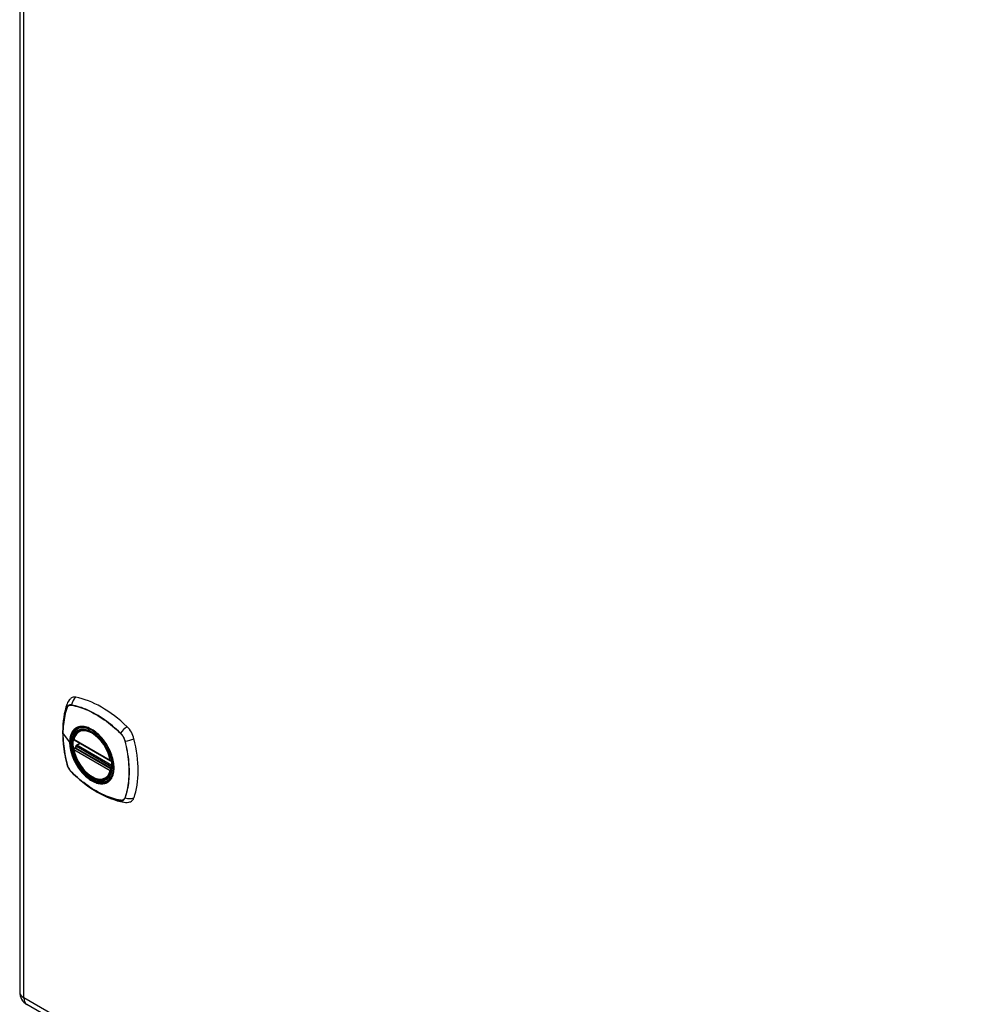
# Model space of a CAD drawing. Header units: inches. Extents: x 5 to 160, y 9 to 87.
# Tile 198 of 203: x 139 to 150, y 53 to 64. Entities that reach past the tile are written whole.
import ezdxf

# ---------------------------------------------------------------- set-up
doc = ezdxf.new("R2010")
doc.units = ezdxf.units.IN
doc.header["$MEASUREMENT"] = 0
doc.layers.add('Visible Edges(ANSI)', color=7, linetype='Continuous', lineweight=25)
doc.layers.add('Visible Tangent Edges(ANSI)', color=7, linetype='Continuous', lineweight=25)

msp = doc.modelspace()

# ---------------------------------------------------------------- linework, layer by layer
at = {"layer": 'Visible Edges(ANSI)'}
for p, q in [((138.589, 86.667), (138.589, 52.754)), ((139.265, 55.726), (139.275, 55.732)), ((139.208, 55.622), (139.622, 55.384)), ((139.208, 55.526), (139.222, 55.534)), ((139.227, 55.546), (139.227, 55.548)), ((139.233, 55.56), (139.274, 55.584)), ((139.577, 55.184), (139.587, 55.19)), ((138.67, 52.615), (159.597, 40.564))]:
    msp.add_line(p, q, dxfattribs=at)
at = {"layer": 'Visible Edges(ANSI)', "flags": 128}
for points in [[(139.171, 56.093), (139.163, 56.086), (139.156, 56.079), (139.144, 56.063), (139.134, 56.047), (139.127, 56.031)], [(139.127, 56.031), (139.115, 55.994), (139.105, 55.956), (139.096, 55.917), (139.089, 55.877), (139.084, 55.837), (139.08, 55.796), (139.078, 55.753), (139.077, 55.711), (139.078, 55.667), (139.08, 55.623), (139.084, 55.579), (139.089, 55.534), (139.096, 55.488), (139.104, 55.443), (139.113, 55.397), (139.124, 55.351)], [(139.202, 55.635), (139.206, 55.65), (139.212, 55.664), (139.218, 55.677), (139.225, 55.689), (139.234, 55.7), (139.243, 55.71), (139.253, 55.719), (139.265, 55.726)], [(139.519, 55.645), (139.537, 55.623), (139.554, 55.599), (139.571, 55.575), (139.586, 55.55), (139.6, 55.524), (139.613, 55.498), (139.624, 55.471), (139.634, 55.444)], [(139.222, 55.534), (139.224, 55.536), (139.226, 55.539), (139.227, 55.543), (139.227, 55.546)], [(139.577, 55.184), (139.565, 55.178), (139.553, 55.173), (139.541, 55.17), (139.527, 55.168), (139.514, 55.168), (139.5, 55.169), (139.486, 55.171), (139.471, 55.174), (139.457, 55.179), (139.442, 55.185), (139.427, 55.192), (139.413, 55.2), (139.398, 55.209), (139.383, 55.219), (139.369, 55.23), (139.355, 55.242), (139.341, 55.255), (139.328, 55.269), (139.315, 55.284), (139.302, 55.299), (139.29, 55.315), (139.278, 55.332), (139.267, 55.349), (139.257, 55.367), (139.247, 55.384), (139.239, 55.403), (139.23, 55.421), (139.223, 55.44), (139.216, 55.458), (139.211, 55.477), (139.206, 55.495), (139.202, 55.514)], [(139.124, 55.351), (139.128, 55.336), (139.134, 55.322), (139.14, 55.309), (139.147, 55.296), (139.154, 55.283), (139.163, 55.271), (139.173, 55.26), (139.183, 55.249)], [(139.183, 55.249), (139.218, 55.216), (139.253, 55.185), (139.288, 55.155), (139.324, 55.127), (139.36, 55.1), (139.397, 55.074), (139.434, 55.051), (139.471, 55.028), (139.508, 55.008), (139.546, 54.989), (139.584, 54.971), (139.622, 54.956), (139.659, 54.942), (139.697, 54.93), (139.735, 54.921), (139.773, 54.913)], [(139.773, 54.913), (139.79, 54.911), (139.809, 54.911), (139.829, 54.913), (139.839, 54.916), (139.848, 54.919)]]:
    msp.add_lwpolyline(points, dxfattribs=at)
at = {"layer": 'Visible Edges(ANSI)'}
for centre, radius, start, end in [((139.214, 55.632), 0.0118, 166.5789, 240.064), ((139.239, 55.55), 0.0118, 119.936, 187.8207), ((139.214, 55.516), 0.0118, 119.936, 190.602), ((139.628, 55.394), 0.0118, 240.064, 282.6676), ((138.75, 52.754), 0.161, 180, 240.064)]:
    msp.add_arc(centre, radius, start, end, dxfattribs=at)
for centre, major_axis, start_param, end_param in [((139.268, 55.946), (-0.088, 0.154), 5.827357, 6.382176), ((139.518, 54.948), (-0.639, 1.109), 5.172085, 5.827357), ((139.414, 55.451), (0.157, -0.273), 2.362013, 7.062765), ((139.769, 55.657), (0.088, -0.154), 1.114968, 2.030492), ((139.031, 55.792), (-0.639, 1.109), 3.601288, 4.256561), ((139.769, 55.077), (0.088, -0.154), 6.184194, 6.742881)]:
    msp.add_ellipse(centre, major_axis=major_axis, ratio=0.578093, start_param=start_param, end_param=end_param, dxfattribs=at)
msp.add_ellipse((139.41, 55.449), major_axis=(0.16, -0.277), ratio=0.578093, dxfattribs=at)
at = {"layer": 'Visible Tangent Edges(ANSI)'}
for p, q in [((138.636, 52.689), (138.636, 86.602)), ((139.128, 55.986), (139.128, 55.986)), ((139.179, 56.016), (139.18, 56.016)), ((139.082, 55.692), (139.157, 55.594)), ((139.734, 55.697), (139.734, 55.697)), ((139.619, 55.389), (139.205, 55.627)), ((139.214, 55.526), (139.225, 55.532)), ((139.225, 55.532), (139.635, 55.296)), ((139.636, 55.313), (139.233, 55.545)), ((139.239, 55.56), (139.277, 55.582)), ((139.636, 55.331), (139.239, 55.56)), ((139.786, 55.607), (139.786, 55.607)), ((139.205, 55.511), (139.619, 55.273)), ((139.628, 55.287), (139.214, 55.526)), ((139.128, 55.344), (139.128, 55.345)), ((139.18, 55.255), (139.179, 55.255)), ((139.635, 55.291), (139.628, 55.287)), ((139.734, 54.935), (139.734, 54.935)), ((139.786, 54.966), (139.786, 54.965)), ((159.564, 40.638), (138.636, 52.689))]:
    msp.add_line(p, q, dxfattribs=at)
at = {"layer": 'Visible Tangent Edges(ANSI)', "flags": 128}
for points in [[(139.127, 55.988), (139.12, 55.966), (139.113, 55.944), (139.107, 55.921), (139.102, 55.897), (139.097, 55.873), (139.093, 55.849), (139.089, 55.824), (139.086, 55.798), (139.084, 55.772), (139.082, 55.746), (139.081, 55.719), (139.081, 55.692), (139.081, 55.665), (139.082, 55.637), (139.084, 55.609), (139.086, 55.581), (139.089, 55.552), (139.093, 55.523), (139.097, 55.494), (139.102, 55.464), (139.107, 55.435), (139.113, 55.405), (139.12, 55.375), (139.127, 55.345)], [(139.082, 55.692), (139.082, 55.705), (139.082, 55.719), (139.082, 55.732), (139.083, 55.745), (139.084, 55.759), (139.084, 55.772), (139.086, 55.785), (139.087, 55.797), (139.088, 55.81), (139.09, 55.823), (139.091, 55.835), (139.093, 55.848), (139.095, 55.86), (139.097, 55.872), (139.1, 55.884), (139.102, 55.896), (139.105, 55.908), (139.108, 55.919), (139.111, 55.931), (139.114, 55.942), (139.117, 55.953), (139.12, 55.964), (139.124, 55.975), (139.128, 55.986)], [(139.18, 56.018), (139.177, 56.019), (139.174, 56.019), (139.171, 56.019), (139.168, 56.019), (139.165, 56.019), (139.162, 56.019), (139.159, 56.019), (139.157, 56.018), (139.154, 56.017), (139.152, 56.016), (139.149, 56.015), (139.147, 56.014), (139.145, 56.013), (139.143, 56.011), (139.141, 56.009), (139.139, 56.007), (139.137, 56.005), (139.135, 56.003), (139.133, 56.001), (139.132, 55.999), (139.131, 55.996), (139.129, 55.994), (139.128, 55.991), (139.127, 55.988)], [(139.128, 55.986), (139.129, 55.989), (139.13, 55.992), (139.131, 55.994), (139.133, 55.997), (139.134, 55.999), (139.136, 56.001), (139.138, 56.003), (139.139, 56.005), (139.141, 56.007), (139.143, 56.009), (139.145, 56.01), (139.148, 56.011), (139.15, 56.013), (139.152, 56.014), (139.155, 56.015), (139.157, 56.015), (139.16, 56.016), (139.162, 56.016), (139.165, 56.017), (139.168, 56.017), (139.171, 56.017), (139.174, 56.017), (139.176, 56.017), (139.179, 56.016)], [(139.736, 55.698), (139.713, 55.72), (139.69, 55.74), (139.668, 55.76), (139.645, 55.78), (139.621, 55.799), (139.598, 55.817), (139.575, 55.834), (139.551, 55.851), (139.528, 55.867), (139.504, 55.883), (139.48, 55.897), (139.457, 55.911), (139.433, 55.925), (139.41, 55.937), (139.386, 55.949), (139.363, 55.96), (139.34, 55.97), (139.316, 55.979), (139.293, 55.988), (139.27, 55.995), (139.247, 56.002), (139.224, 56.009), (139.202, 56.014), (139.18, 56.018)], [(139.18, 56.016), (139.202, 56.012), (139.225, 56.006), (139.247, 56), (139.27, 55.993), (139.293, 55.986), (139.316, 55.977), (139.339, 55.968), (139.363, 55.958), (139.386, 55.947), (139.409, 55.936), (139.433, 55.923), (139.456, 55.91), (139.48, 55.896), (139.503, 55.881), (139.527, 55.866), (139.55, 55.85), (139.574, 55.833), (139.597, 55.816), (139.62, 55.797), (139.643, 55.778), (139.666, 55.759), (139.689, 55.739), (139.712, 55.718), (139.734, 55.697)], [(139.161, 55.592), (139.161, 55.616), (139.164, 55.638), (139.168, 55.659), (139.175, 55.679), (139.182, 55.697), (139.192, 55.713), (139.202, 55.728), (139.215, 55.74), (139.229, 55.751), (139.244, 55.759), (139.26, 55.765), (139.277, 55.769), (139.295, 55.77), (139.315, 55.769), (139.334, 55.766), (139.355, 55.761), (139.375, 55.753), (139.396, 55.744), (139.417, 55.732), (139.438, 55.718), (139.459, 55.702), (139.479, 55.685), (139.499, 55.665), (139.518, 55.645)], [(139.248, 55.765), (139.246, 55.765), (139.245, 55.764), (139.243, 55.763), (139.242, 55.763), (139.24, 55.762), (139.239, 55.761), (139.238, 55.761), (139.236, 55.76), (139.235, 55.759), (139.233, 55.758), (139.232, 55.758), (139.231, 55.757), (139.229, 55.756), (139.228, 55.755), (139.226, 55.754), (139.225, 55.754), (139.224, 55.753), (139.222, 55.752), (139.221, 55.751), (139.22, 55.75), (139.218, 55.749), (139.217, 55.748), (139.216, 55.747), (139.215, 55.746)], [(139.57, 55.58), (139.558, 55.597), (139.546, 55.613), (139.534, 55.629), (139.521, 55.645), (139.508, 55.659), (139.495, 55.673), (139.481, 55.687), (139.467, 55.699), (139.453, 55.711), (139.438, 55.721), (139.424, 55.731), (139.409, 55.74), (139.395, 55.748), (139.38, 55.755), (139.366, 55.761), (139.351, 55.765), (139.337, 55.769), (139.323, 55.772), (139.31, 55.773), (139.297, 55.774), (139.284, 55.773), (139.271, 55.772), (139.259, 55.769), (139.248, 55.765)], [(139.128, 55.345), (139.124, 55.36), (139.12, 55.375), (139.117, 55.39), (139.114, 55.405), (139.111, 55.42), (139.108, 55.434), (139.105, 55.449), (139.102, 55.464), (139.1, 55.479), (139.097, 55.493), (139.095, 55.508), (139.093, 55.523), (139.091, 55.537), (139.09, 55.552), (139.088, 55.566), (139.087, 55.58), (139.086, 55.595), (139.084, 55.609), (139.084, 55.623), (139.083, 55.637), (139.082, 55.651), (139.082, 55.665), (139.082, 55.678), (139.082, 55.692)], [(139.215, 55.746), (139.21, 55.742), (139.206, 55.738), (139.201, 55.733), (139.197, 55.729), (139.194, 55.724), (139.19, 55.719), (139.186, 55.713), (139.183, 55.708), (139.18, 55.702), (139.177, 55.696), (139.174, 55.69), (139.172, 55.684), (139.169, 55.677), (139.167, 55.67), (139.165, 55.663), (139.163, 55.656), (139.162, 55.649), (139.161, 55.642), (139.159, 55.634), (139.158, 55.626), (139.158, 55.618), (139.157, 55.61), (139.157, 55.602), (139.157, 55.594)], [(139.734, 55.697), (139.737, 55.694), (139.74, 55.69), (139.743, 55.687), (139.746, 55.684), (139.749, 55.681), (139.751, 55.677), (139.754, 55.674), (139.757, 55.67), (139.759, 55.667), (139.762, 55.663), (139.764, 55.659), (139.766, 55.655), (139.768, 55.651), (139.77, 55.647), (139.772, 55.643), (139.774, 55.639), (139.776, 55.635), (139.778, 55.631), (139.78, 55.627), (139.781, 55.623), (139.782, 55.619), (139.784, 55.615), (139.785, 55.611), (139.786, 55.607)], [(139.788, 55.607), (139.787, 55.611), (139.786, 55.615), (139.785, 55.62), (139.783, 55.624), (139.782, 55.628), (139.78, 55.632), (139.778, 55.636), (139.776, 55.64), (139.775, 55.644), (139.772, 55.648), (139.77, 55.652), (139.768, 55.656), (139.766, 55.66), (139.763, 55.664), (139.761, 55.668), (139.758, 55.672), (139.756, 55.675), (139.753, 55.679), (139.75, 55.682), (139.747, 55.686), (139.744, 55.689), (139.742, 55.692), (139.739, 55.695), (139.736, 55.698)], [(139.157, 55.594), (139.157, 55.585), (139.157, 55.576), (139.158, 55.568), (139.158, 55.559), (139.159, 55.55), (139.161, 55.541), (139.162, 55.532), (139.163, 55.523), (139.165, 55.514), (139.167, 55.504), (139.169, 55.495), (139.172, 55.486), (139.174, 55.477), (139.177, 55.467), (139.18, 55.458), (139.183, 55.448), (139.186, 55.439), (139.19, 55.43), (139.194, 55.42), (139.197, 55.411), (139.202, 55.401), (139.206, 55.392), (139.21, 55.383), (139.215, 55.374)], [(139.634, 55.444), (139.647, 55.396), (139.656, 55.349), (139.659, 55.305), (139.656, 55.264), (139.647, 55.226), (139.634, 55.194), (139.615, 55.167), (139.592, 55.147), (139.565, 55.134), (139.534, 55.127), (139.501, 55.128), (139.465, 55.136), (139.428, 55.151), (139.391, 55.172), (139.354, 55.2), (139.318, 55.233), (139.285, 55.271), (139.254, 55.313), (139.227, 55.358), (139.204, 55.405), (139.185, 55.453), (139.172, 55.501), (139.163, 55.547), (139.161, 55.592)], [(139.222, 55.534), (139.222, 55.534), (139.221, 55.534), (139.221, 55.534), (139.221, 55.534), (139.221, 55.534), (139.222, 55.534), (139.222, 55.534), (139.222, 55.534), (139.222, 55.534), (139.222, 55.534), (139.222, 55.534), (139.222, 55.534), (139.222, 55.534), (139.222, 55.533), (139.222, 55.533), (139.222, 55.533), (139.222, 55.533), (139.223, 55.533), (139.223, 55.533), (139.223, 55.533), (139.223, 55.533), (139.223, 55.533), (139.223, 55.533), (139.224, 55.533)], [(139.222, 55.534), (139.222, 55.534), (139.222, 55.534), (139.222, 55.534), (139.222, 55.534), (139.222, 55.534), (139.222, 55.534), (139.222, 55.534), (139.222, 55.534), (139.222, 55.534), (139.222, 55.534), (139.222, 55.534), (139.222, 55.534), (139.222, 55.534), (139.222, 55.534), (139.222, 55.534), (139.222, 55.534), (139.222, 55.534), (139.222, 55.534), (139.222, 55.534), (139.222, 55.534), (139.222, 55.534), (139.222, 55.534), (139.222, 55.534), (139.222, 55.534)], [(139.224, 55.533), (139.224, 55.533), (139.224, 55.533), (139.224, 55.533), (139.224, 55.533), (139.224, 55.533), (139.224, 55.533), (139.224, 55.533), (139.224, 55.533), (139.224, 55.533), (139.224, 55.533), (139.224, 55.533), (139.224, 55.533), (139.224, 55.533), (139.224, 55.533), (139.225, 55.533), (139.225, 55.532), (139.225, 55.532), (139.225, 55.532), (139.225, 55.532), (139.225, 55.532), (139.225, 55.532), (139.225, 55.532), (139.225, 55.532), (139.225, 55.532)], [(139.227, 55.547), (139.227, 55.547), (139.227, 55.547), (139.227, 55.547), (139.227, 55.547), (139.227, 55.547), (139.227, 55.547), (139.227, 55.547), (139.227, 55.547), (139.227, 55.547), (139.227, 55.547), (139.227, 55.547), (139.227, 55.547), (139.227, 55.547), (139.227, 55.546), (139.227, 55.546), (139.227, 55.546), (139.227, 55.546), (139.227, 55.546), (139.227, 55.546), (139.227, 55.546), (139.227, 55.546), (139.227, 55.546), (139.227, 55.546), (139.227, 55.546)], [(139.23, 55.547), (139.23, 55.547), (139.23, 55.547), (139.23, 55.547), (139.23, 55.547), (139.229, 55.547), (139.229, 55.547), (139.229, 55.547), (139.229, 55.547), (139.229, 55.547), (139.229, 55.547), (139.229, 55.547), (139.228, 55.547), (139.228, 55.547), (139.228, 55.547), (139.228, 55.547), (139.228, 55.547), (139.228, 55.547), (139.228, 55.547), (139.228, 55.547), (139.228, 55.547), (139.228, 55.547), (139.227, 55.547), (139.227, 55.547), (139.227, 55.547)], [(139.233, 55.545), (139.233, 55.545), (139.233, 55.545), (139.233, 55.545), (139.233, 55.545), (139.233, 55.545), (139.233, 55.545), (139.232, 55.546), (139.232, 55.546), (139.232, 55.546), (139.232, 55.546), (139.232, 55.546), (139.232, 55.546), (139.232, 55.546), (139.232, 55.546), (139.232, 55.546), (139.231, 55.546), (139.231, 55.546), (139.231, 55.546), (139.231, 55.546), (139.231, 55.546), (139.231, 55.546), (139.231, 55.546), (139.231, 55.547), (139.23, 55.547)], [(139.603, 55.522), (139.602, 55.525), (139.6, 55.527), (139.599, 55.53), (139.598, 55.532), (139.597, 55.535), (139.595, 55.537), (139.594, 55.539), (139.593, 55.542), (139.591, 55.544), (139.59, 55.547), (139.589, 55.549), (139.587, 55.552), (139.586, 55.554), (139.584, 55.556), (139.583, 55.559), (139.581, 55.561), (139.58, 55.563), (139.579, 55.566), (139.577, 55.568), (139.576, 55.571), (139.574, 55.573), (139.573, 55.575), (139.571, 55.578), (139.57, 55.58)], [(139.786, 55.607), (139.793, 55.577), (139.8, 55.547), (139.806, 55.517), (139.812, 55.488), (139.816, 55.458), (139.821, 55.429), (139.824, 55.4), (139.827, 55.372), (139.829, 55.343), (139.831, 55.315), (139.832, 55.288), (139.832, 55.26), (139.832, 55.233), (139.831, 55.207), (139.829, 55.18), (139.827, 55.154), (139.824, 55.129), (139.821, 55.104), (139.817, 55.08), (139.812, 55.056), (139.806, 55.032), (139.8, 55.009), (139.793, 54.987), (139.786, 54.966)], [(139.788, 54.964), (139.795, 54.986), (139.802, 55.008), (139.808, 55.031), (139.813, 55.055), (139.818, 55.079), (139.822, 55.103), (139.826, 55.128), (139.829, 55.154), (139.831, 55.18), (139.832, 55.206), (139.833, 55.233), (139.834, 55.26), (139.833, 55.287), (139.832, 55.315), (139.831, 55.343), (139.829, 55.372), (139.826, 55.4), (139.822, 55.429), (139.818, 55.458), (139.813, 55.488), (139.808, 55.517), (139.802, 55.547), (139.795, 55.577), (139.788, 55.607)], [(139.603, 55.15), (139.612, 55.158), (139.62, 55.167), (139.628, 55.177), (139.635, 55.188), (139.641, 55.2), (139.646, 55.213), (139.651, 55.226), (139.655, 55.24), (139.658, 55.255), (139.66, 55.27), (139.661, 55.286), (139.661, 55.303), (139.661, 55.32), (139.66, 55.338), (139.658, 55.355), (139.655, 55.373), (139.651, 55.392), (139.646, 55.411), (139.641, 55.429), (139.635, 55.448), (139.628, 55.467), (139.62, 55.485), (139.612, 55.504), (139.603, 55.522)], [(139.127, 55.345), (139.128, 55.341), (139.129, 55.337), (139.131, 55.333), (139.132, 55.329), (139.133, 55.324), (139.135, 55.32), (139.137, 55.316), (139.139, 55.312), (139.141, 55.308), (139.143, 55.304), (139.145, 55.3), (139.147, 55.296), (139.149, 55.292), (139.152, 55.288), (139.154, 55.284), (139.157, 55.281), (139.159, 55.277), (139.162, 55.273), (139.165, 55.27), (139.168, 55.267), (139.171, 55.263), (139.174, 55.26), (139.177, 55.257), (139.18, 55.254)], [(139.179, 55.255), (139.176, 55.258), (139.174, 55.261), (139.171, 55.264), (139.168, 55.267), (139.165, 55.271), (139.162, 55.274), (139.16, 55.278), (139.157, 55.281), (139.155, 55.285), (139.152, 55.289), (139.15, 55.292), (139.148, 55.296), (139.145, 55.3), (139.143, 55.304), (139.141, 55.308), (139.139, 55.312), (139.138, 55.316), (139.136, 55.32), (139.134, 55.324), (139.133, 55.328), (139.131, 55.332), (139.13, 55.336), (139.129, 55.34), (139.128, 55.344)], [(139.215, 55.374), (139.216, 55.371), (139.217, 55.369), (139.218, 55.366), (139.22, 55.364), (139.221, 55.362), (139.222, 55.359), (139.224, 55.357), (139.225, 55.354), (139.226, 55.352), (139.228, 55.349), (139.229, 55.347), (139.231, 55.345), (139.232, 55.342), (139.233, 55.34), (139.235, 55.337), (139.236, 55.335), (139.238, 55.333), (139.239, 55.33), (139.24, 55.328), (139.242, 55.326), (139.243, 55.323), (139.245, 55.321), (139.246, 55.319), (139.248, 55.316)], [(139.248, 55.316), (139.259, 55.299), (139.271, 55.283), (139.284, 55.267), (139.297, 55.252), (139.31, 55.237), (139.323, 55.223), (139.337, 55.21), (139.351, 55.197), (139.366, 55.186), (139.38, 55.175), (139.395, 55.165), (139.409, 55.156), (139.424, 55.148), (139.438, 55.142), (139.453, 55.136), (139.467, 55.131), (139.481, 55.127), (139.495, 55.124), (139.508, 55.123), (139.521, 55.122), (139.534, 55.123), (139.547, 55.124), (139.558, 55.127), (139.57, 55.131)], [(139.734, 54.935), (139.712, 54.94), (139.689, 54.945), (139.667, 54.951), (139.644, 54.958), (139.621, 54.966), (139.598, 54.974), (139.575, 54.983), (139.551, 54.993), (139.528, 55.004), (139.504, 55.016), (139.481, 55.028), (139.457, 55.041), (139.434, 55.055), (139.41, 55.07), (139.387, 55.085), (139.363, 55.102), (139.34, 55.118), (139.317, 55.136), (139.293, 55.154), (139.27, 55.173), (139.247, 55.193), (139.225, 55.213), (139.202, 55.233), (139.18, 55.255)], [(139.18, 55.254), (139.202, 55.233), (139.225, 55.212), (139.247, 55.192), (139.27, 55.172), (139.294, 55.153), (139.317, 55.135), (139.34, 55.118), (139.364, 55.101), (139.387, 55.085), (139.411, 55.069), (139.434, 55.055), (139.458, 55.041), (139.481, 55.027), (139.505, 55.015), (139.528, 55.003), (139.552, 54.992), (139.575, 54.982), (139.599, 54.973), (139.622, 54.964), (139.645, 54.957), (139.668, 54.95), (139.691, 54.944), (139.713, 54.938), (139.736, 54.934)], [(139.57, 55.131), (139.571, 55.131), (139.573, 55.132), (139.574, 55.133), (139.576, 55.133), (139.577, 55.134), (139.579, 55.135), (139.58, 55.135), (139.581, 55.136), (139.583, 55.137), (139.584, 55.138), (139.586, 55.138), (139.587, 55.139), (139.589, 55.14), (139.59, 55.141), (139.591, 55.142), (139.593, 55.143), (139.594, 55.143), (139.595, 55.144), (139.597, 55.145), (139.598, 55.146), (139.599, 55.147), (139.6, 55.148), (139.602, 55.149), (139.603, 55.15)], [(139.786, 54.965), (139.785, 54.963), (139.784, 54.96), (139.782, 54.957), (139.781, 54.955), (139.78, 54.953), (139.778, 54.95), (139.776, 54.948), (139.774, 54.946), (139.772, 54.945), (139.77, 54.943), (139.768, 54.941), (139.766, 54.94), (139.764, 54.939), (139.762, 54.938), (139.759, 54.937), (139.757, 54.936), (139.754, 54.935), (139.751, 54.935), (139.749, 54.935), (139.746, 54.934), (139.743, 54.934), (139.74, 54.935), (139.737, 54.935), (139.734, 54.935)], [(139.736, 54.934), (139.739, 54.933), (139.742, 54.933), (139.744, 54.933), (139.747, 54.933), (139.75, 54.933), (139.753, 54.933), (139.756, 54.934), (139.758, 54.934), (139.761, 54.935), (139.763, 54.936), (139.766, 54.937), (139.768, 54.938), (139.77, 54.94), (139.772, 54.941), (139.775, 54.943), (139.776, 54.945), (139.778, 54.947), (139.78, 54.949), (139.782, 54.951), (139.783, 54.954), (139.785, 54.956), (139.786, 54.959), (139.787, 54.961), (139.788, 54.964)]]:
    msp.add_lwpolyline(points, dxfattribs=at)
at = {"layer": 'Visible Tangent Edges(ANSI)'}
for centre, major_axis, ratio, start_param, end_param in [((139.265, 56.007), (-0.021, -0.116), 0.732657, 3.836161, 4.745518), ((139.239, 55.991), (-0.111, 0.039), 0.731263, 0, 0.488467), ((139.136, 55.988), (0.00929, -0.00325), 0.727761, 3.627167, 3.867813), ((139.187, 56.017), (-0.00185, -0.00967), 0.732515, 4.75175, 4.992396), ((139.413, 55.45), (-0.173, 0.3), 0.578093, 5.049679, 10.658285), ((139.794, 55.702), (-0.0822, -0.0848), 0.362026, 4.182044, 5.091401), ((139.412, 55.45), (-0.15, 0.261), 0.578093, 4.16689, 6.832552), ((139.421, 55.455), (-0.156, 0.271), 0.578093, 6.165882, 6.283185), ((139.74, 55.699), (-0.00681, -0.00711), 0.364019, 5.089303, 5.329949), ((139.161, 55.595), (0.00492, 0), 0.575862, 3.5561, 4.570492), ((139.214, 55.632), (-0.0115, 0.0027), 0.695905, 0, 0.935665), ((139.214, 55.632), (-0.0059, -0.0102), 0.578093, 5.495853, 6.283185), ((139.216, 55.545), (0.0019, -0.0117), 0.983789, 0.322582, 1.638537), ((139.222, 55.543), (0.0039, 0.0112), 0.654364, 3.80656, 5.233141), ((139.225, 55.542), (0.0059, 0.0102), 0.578093, 3.925057, 5.333981), ((139.239, 55.55), (-0.0117, -0.0016), 0.469248, 0, 0.204023), ((139.239, 55.55), (-0.0059, -0.0102), 0.578093, 3.925057, 5.349392), ((139.239, 55.55), (-0.0059, 0.0102), 0.578093, 5.499721, 6.283185), ((139.791, 55.611), (-0.00956, -0.00234), 0.361195, 0.95229, 1.192936), ((139.821, 55.656), (-0.115, -0.029), 0.359195, 1.190857, 2.100214), ((139.214, 55.516), (-0.0116, -0.0022), 0.423362, 0, 0.692028), ((139.214, 55.516), (-0.0059, -0.0102), 0.578093, 3.925057, 5.495853), ((139.412, 55.45), (0.15, -0.261), 0.578093, 4.16689, 6.832552), ((139.214, 55.516), (-0.0059, 0.0102), 0.578093, 5.499721, 6.283185), ((139.239, 55.38), (-0.115, -0.029), 0.359195, 0, 0.145182), ((139.136, 55.348), (-0.00955, -0.00239), 0.36454, 0.145508, 0.386154), ((139.628, 55.394), (-0.0059, -0.0102), 0.578093, 5.495853, 6.283185), ((139.628, 55.394), (-0.0116, -0.0022), 0.423362, 0.692028, 1.60444), ((139.187, 55.261), (-0.00684, -0.00708), 0.367364, 5.896099, 6.136746), ((139.265, 55.333), (-0.0822, -0.0848), 0.362026, 6.137077, 6.283185), ((139.421, 55.455), (0.156, -0.271), 0.578093, 0, 0.117303), ((139.628, 55.278), (0.0059, 0.0102), 0.578093, 0.783464, 2.354261), ((139.628, 55.278), (0.0115, -0.0027), 0.695905, 4.077257, 5.159885), ((139.628, 55.278), (0.0059, -0.0102), 0.578093, 1.626874, 2.358128), ((139.74, 54.942), (-0.00181, -0.00967), 0.72917, 5.553471, 5.794117), ((139.794, 55.029), (-0.021, -0.116), 0.732657, 5.791194, 6.283185), ((139.791, 54.971), (-0.00931, 0.0032), 0.731106, 1.28729, 1.527937), ((139.821, 55.044), (0.111, -0.039), 0.731263, 4.675735, 5.585091), ((138.75, 52.754), (-0.161, 0), 0.575862, 0, 0.785398), ((138.75, 52.754), (-0.08, -0.14), 0.578093, 5.495853, 6.283185)]:
    msp.add_ellipse(centre, major_axis=major_axis, ratio=ratio, start_param=start_param, end_param=end_param, dxfattribs=at)
for centre, major_axis in [((139.413, 55.451), (-0.171, 0.297)), ((139.41, 55.449), (0.162, -0.282)), ((139.41, 55.449), (-0.162, 0.281))]:
    msp.add_ellipse(centre, major_axis=major_axis, ratio=0.578093, dxfattribs=at)

doc.saveas('drawing.dxf')
